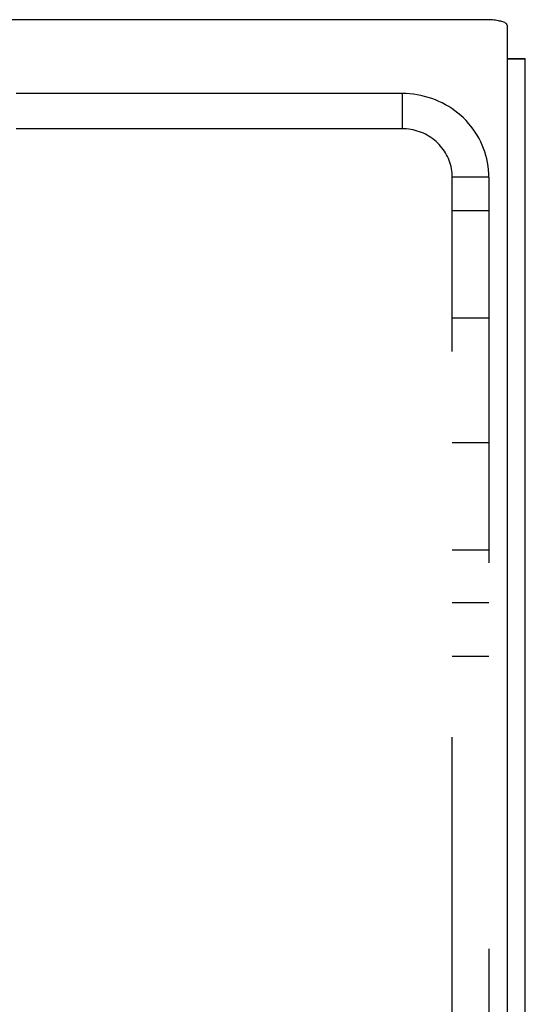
# Model space of a CAD drawing. Header units: inches. Extents: x 0 to 200, y 0 to 129.
# Tile 75 of 82: x 85.38 to 86.82, y 95.65 to 98.45. Entities that reach past the tile are written whole.
import ezdxf

# ---------------------------------------------------------------- set-up
doc = ezdxf.new("R2010")
doc.units = ezdxf.units.IN
doc.header["$LTSCALE"] = 11
doc.header["$MEASUREMENT"] = 0
doc.linetypes.add('HIDDEN', pattern=[0.2, 0.1, -0.1])
doc.layers.get('0').update_dxf_attribs({"linetype": 'CONTINUOUS'})
doc.layers.add('DEFAULT_2', color=8, linetype='HIDDEN')

msp = doc.modelspace()

# ---------------------------------------------------------------- linework, layer by layer
at = {"color": 7, "linetype": 'Continuous'}
for p, q in [((86.7069, 98.4527), (38.9309, 98.4527)), ((86.7669, 98.4371), (86.7669, 93.5997)), ((86.7669, 98.3422), (86.8189, 98.3422)), ((86.7669, 98.3411), (86.8189, 98.3411))]:
    msp.add_line(p, q, dxfattribs=at)
at = {"color": 3, "linetype": 'Continuous'}
msp.add_line((86.8189, 33.7445), (86.8189, 98.3422), dxfattribs=at)
at = {"color": 7, "linetype": 'Continuous'}
msp.add_lwpolyline([(86.7669, 98.4371), (86.7667, 98.4384), (86.7662, 98.4396), (86.7652, 98.4408), (86.764, 98.4419), (86.7623, 98.4431), (86.7604, 98.4442), (86.7581, 98.4453), (86.7554, 98.4463), (86.7525, 98.4472), (86.7493, 98.4481), (86.7459, 98.4489), (86.7422, 98.4497), (86.7383, 98.4504), (86.7341, 98.451), (86.7299, 98.4515), (86.7254, 98.4519), (86.7209, 98.4522), (86.7163, 98.4525), (86.7116, 98.4526), (86.7069, 98.4527)], dxfattribs=at)
at = {"layer": 'DEFAULT_2', "color": 8, "linetype": 'HIDDEN'}
for p, q in [((86.4684, 98.2421), (82.9614, 98.2421)), ((86.4684, 98.2421), (86.4684, 98.1417)), ((86.4684, 98.1417), (82.9614, 98.1417)), ((86.6109, 93.1071), (86.6109, 98.004)), ((86.7149, 98.004), (86.6109, 98.004)), ((86.7149, 98.004), (86.7149, 93.1071)), ((86.6109, 97.9089), (86.7149, 97.9089)), ((86.6109, 97.6027), (86.7149, 97.6027)), ((86.7149, 97.2468), (86.6109, 97.2468)), ((86.7149, 96.9406), (86.6109, 96.9406)), ((86.6109, 96.7909), (86.7149, 96.7909)), ((86.6109, 96.6378), (86.7149, 96.6378))]:
    msp.add_line(p, q, dxfattribs=at)
for points in [[(86.7149, 98.004), (86.7147, 98.0144), (86.714, 98.0248), (86.7128, 98.0351), (86.7112, 98.0454), (86.7091, 98.0556), (86.7065, 98.0657), (86.7035, 98.0756), (86.7, 98.0855), (86.6961, 98.0952), (86.6918, 98.1046), (86.6871, 98.114), (86.6819, 98.1231), (86.6763, 98.1319), (86.6703, 98.1406), (86.664, 98.1489), (86.6572, 98.1571), (86.6502, 98.1649), (86.6427, 98.1724), (86.6349, 98.1796), (86.6269, 98.1864), (86.6185, 98.1929), (86.6098, 98.1991), (86.6008, 98.2048), (86.5917, 98.2102), (86.5822, 98.2152), (86.5726, 98.2198), (86.5627, 98.224), (86.5527, 98.2278), (86.5425, 98.2311), (86.5322, 98.234), (86.5218, 98.2365), (86.5112, 98.2385), (86.5006, 98.2401), (86.4899, 98.2412), (86.4792, 98.2419), (86.4684, 98.2421)], [(86.6109, 98.004), (86.6108, 98.01), (86.6104, 98.016), (86.6097, 98.022), (86.6087, 98.0279), (86.6075, 98.0338), (86.606, 98.0397), (86.6043, 98.0454), (86.6023, 98.0511), (86.6001, 98.0567), (86.5976, 98.0622), (86.5948, 98.0676), (86.5918, 98.0728), (86.5886, 98.078), (86.5851, 98.083), (86.5815, 98.0878), (86.5776, 98.0925), (86.5735, 98.097), (86.5692, 98.1013), (86.5647, 98.1055), (86.56, 98.1095), (86.5552, 98.1132), (86.5501, 98.1168), (86.545, 98.1201), (86.5397, 98.1232), (86.5342, 98.1261), (86.5286, 98.1288), (86.5229, 98.1312), (86.5171, 98.1334), (86.5113, 98.1353), (86.5053, 98.137), (86.4993, 98.1384), (86.4932, 98.1396), (86.487, 98.1405), (86.4808, 98.1411), (86.4746, 98.1415), (86.4684, 98.1417)]]:
    msp.add_lwpolyline(points, dxfattribs=at)

doc.saveas('drawing.dxf')
